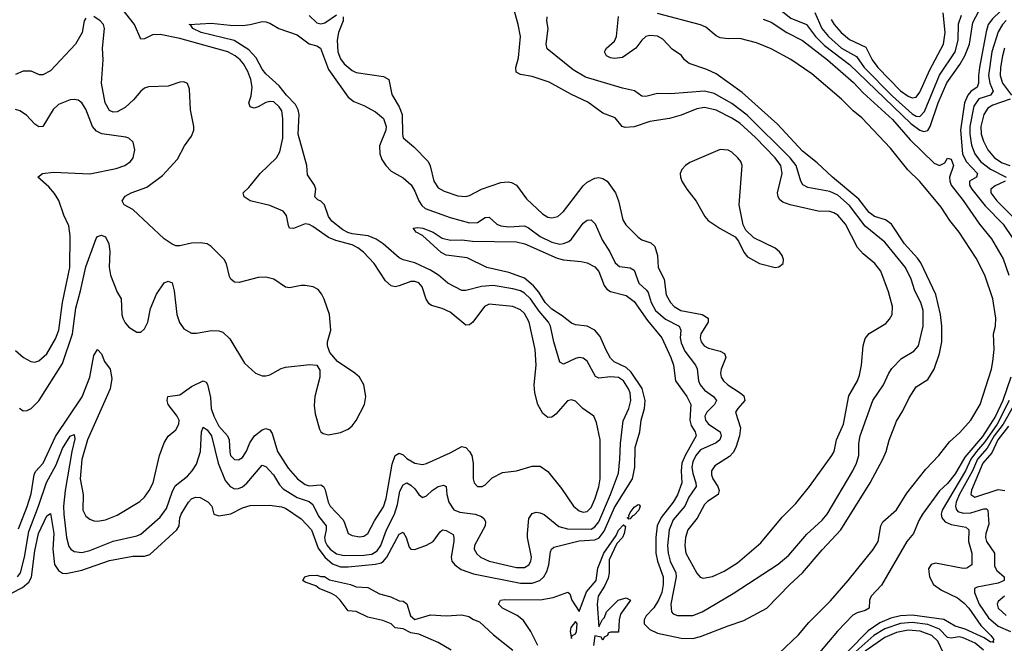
# Model space of a CAD drawing. Header units: inches. Extents: x 1173000 to 1307049, y 522583 to 678455.
# Tile 53 of 256: x 1213192 to 1218221, y 536570 to 539755. Entities that reach past the tile are written whole.
import ezdxf

# ---------------------------------------------------------------- set-up
doc = ezdxf.new("R2010")
doc.units = ezdxf.units.IN
doc.header["$MEASUREMENT"] = 0
doc.layers.add('B2513', color=7, linetype='Continuous')

msp = doc.modelspace()

# ---------------------------------------------------------------- linework, layer by layer
at = {"layer": 'B2513', "color": 5}
for points, elevation in [([(1216892.4, 540000), (1216900.3, 539980.3), (1217025.7, 539845.7), (1217130, 539763.3), (1217210.8, 539730.8), (1217257.3, 539670), (1217302.7, 539622.7), (1217430, 539526.6), (1217744.1, 539224.1), (1217790, 539191), (1217810, 539183.5), (1217830, 539189.6), (1217842.9, 539210), (1217883.7, 539330), (1217926.8, 539433.2), (1217994.3, 539525.7), (1218019.8, 539570), (1218042.3, 539630), (1218059.7, 539740.3), (1218090, 539799.2), (1218126, 539830), (1218261.2, 539918.8)], 640), ([(1213186.1, 537153.9), (1213230, 537268.3), (1213250, 537334), (1213265.5, 537430), (1213272.2, 537447.8), (1213311.6, 537490), (1213374.3, 537625.7), (1213510.7, 537829.3), (1213551.1, 537930), (1213570, 538039.5), (1213590, 538070.2), (1213610, 538048.7), (1213626, 538010), (1213654.4, 537970), (1213662.5, 537922.5), (1213654.3, 537870), (1213538.7, 537610), (1213509.3, 537509.3), (1213501.4, 537410), (1213516.6, 537330), (1213515, 537250), (1213530, 537219.5), (1213550, 537203.6), (1213570, 537196.2), (1213590, 537193.8), (1213630, 537200.9), (1213690, 537223.7), (1213805.6, 537294.4), (1213830, 537316.3), (1213853.6, 537350), (1213873.4, 537390), (1213906.2, 537530), (1213930, 537594.4), (1213950, 537627.2), (1213990, 537659.5), (1214005.1, 537690), (1214006.6, 537710), (1213997.1, 537730), (1213950.6, 537790), (1213944.7, 537810), (1213948.7, 537830), (1214010, 537838.4), (1214070, 537881.9), (1214130, 537910.6), (1214144.4, 537904.4), (1214151.9, 537891.9), (1214165.9, 537825.9), (1214170.1, 537770), (1214183.4, 537730), (1214210, 537679.8), (1214253.3, 537630), (1214262.2, 537610), (1214266, 537546), (1214269.3, 537529.3), (1214278.6, 537518.6), (1214290, 537508.5), (1214310, 537506.2), (1214330, 537518.6), (1214350, 537551.7), (1214366.7, 537593.3), (1214391.3, 537630), (1214430, 537660.1), (1214450, 537666.7), (1214470, 537660.3), (1214481.3, 537641.3), (1214508.7, 537550), (1214563.7, 537463.7), (1214611.2, 537410), (1214650, 537380.9), (1214670, 537374.6), (1214730, 537379.6), (1214744, 537370), (1214753.1, 537353.1), (1214767.5, 537290), (1214777, 537270), (1214841.9, 537201.8), (1214849.5, 537190), (1214869, 537130), (1214890, 537120.2), (1214930, 537113.5), (1214950, 537116.5), (1214969.9, 537130.1), (1215003.8, 537196.2), (1215050, 537267.7), (1215064.6, 537310), (1215094.4, 537485.6), (1215110.4, 537529.6), (1215130, 537540.8), (1215150, 537532.6), (1215170, 537513.3), (1215210, 537489.5), (1215250, 537483.7), (1215270, 537488.7), (1215390, 537542.7), (1215450, 537574.7), (1215470, 537569.2), (1215489.6, 537549.6), (1215500.5, 537530), (1215507.8, 537490), (1215507.7, 537410), (1215513.4, 537390), (1215530, 537370.7), (1215554, 537370), (1215570, 537379.1), (1215604.4, 537415.6), (1215658.2, 537441.8), (1215730, 537451.4), (1215810, 537475.3), (1215850, 537474.6), (1215890, 537447), (1215960.1, 537360.1), (1216021.2, 537270), (1216050, 537247.2), (1216070, 537239.4), (1216090, 537242.7), (1216110, 537262.9), (1216130, 537305.5), (1216150, 537368.7), (1216157, 537410), (1216156.5, 537610), (1216138.3, 537698.3), (1216124.2, 537730), (1216069, 537769), (1216030, 537806), (1216010, 537814.3), (1215990, 537807.8), (1215930, 537740.9), (1215910, 537725.2), (1215890, 537724), (1215864.5, 537744.5), (1215839, 537790), (1215822.5, 537850), (1215819.9, 537890), (1215829.9, 537990), (1215825.6, 538070), (1215794.6, 538210), (1215770, 538255.2), (1215750, 538272.8), (1215710, 538290.9), (1215590, 538301.8), (1215565.2, 538290), (1215506.7, 538210), (1215490, 538195.8), (1215470, 538194), (1215390, 538261.7), (1215350, 538279.8), (1215295.6, 538295.5), (1215283.5, 538303.5), (1215267.4, 538327.4), (1215248.1, 538390), (1215230, 538410.5), (1215210, 538417.6), (1215190, 538418.5), (1215130, 538395.4), (1215110, 538391.3), (1215090, 538395.4), (1215061.1, 538421.1), (1215002.9, 538510), (1214947.5, 538567.5), (1214919.3, 538590), (1214890, 538604.3), (1214807.2, 538627.2), (1214770, 538642.6), (1214690, 538699.4), (1214670, 538709.1), (1214650, 538711.8), (1214590, 538688), (1214570.9, 538690.9), (1214564.2, 538704.2), (1214554.3, 538754.3), (1214537.3, 538777.3), (1214470, 538806.4), (1214370, 538829.2), (1214338.7, 538850), (1214334, 538870), (1214362.1, 538897.9), (1214419.8, 538970), (1214503.5, 539050), (1214520.6, 539079.4), (1214535.5, 539150), (1214536.3, 539250), (1214530.5, 539290), (1214517.7, 539310), (1214490, 539334.9), (1214470, 539337.9), (1214448.4, 539331.6), (1214410, 539309.1), (1214390, 539303.7), (1214369.4, 539309.4), (1214363.2, 539330), (1214373.9, 539366.1), (1214379.7, 539410), (1214371.8, 539450), (1214356.5, 539490), (1214335.7, 539530), (1214318.5, 539550), (1214292.7, 539570), (1214255.2, 539590), (1214010, 539658.6), (1213910, 539679.3), (1213870, 539678.3), (1213830, 539657.6), (1213810, 539655.5), (1213779, 539730), (1213714.8, 539810)], 680), ([(1214670, 539776.1), (1214710, 539739.8), (1214730, 539733.9), (1214750, 539739.3), (1214810, 539780.1)], 680), ([(1214843.5, 539770), (1214843.4, 539750), (1214819.9, 539690), (1214813.4, 539650), (1214817.7, 539590), (1214830, 539555.6), (1214850.1, 539530), (1214890, 539496.1), (1214910, 539484.8), (1215050, 539464.8), (1215078, 539450), (1215092.5, 539372.5), (1215130.1, 539310.1), (1215145, 539270), (1215147.1, 539170), (1215151.3, 539151.3), (1215204.9, 539104.9), (1215278.5, 539030), (1215288.5, 539008.5), (1215306.6, 538930), (1215330, 538895.8), (1215359.4, 538879.4), (1215430, 538855.5), (1215470, 538852.4), (1215490, 538857.8), (1215550, 538890.2), (1215650, 538924), (1215686.7, 538926.7), (1215703.4, 538923.4), (1215730, 538910.6), (1215779.8, 538839.8), (1215863, 538763), (1215890, 538746.6), (1215910, 538742.5), (1215939.7, 538750), (1215970, 538775.4), (1216070, 538906.2), (1216090, 538924.8), (1216130, 538945.7), (1216150, 538948.6), (1216170, 538944.7), (1216192.2, 538930), (1216234.3, 538870), (1216250.1, 538830.1), (1216273, 538733), (1216287.1, 538707.1), (1216350, 538643.5), (1216370, 538631), (1216415.6, 538615.6), (1216436.1, 538596.1), (1216449.6, 538550), (1216452.7, 538490), (1216483.5, 538430), (1216493, 538350), (1216515.3, 538310), (1216534.3, 538290), (1216568.9, 538268.9), (1216678.4, 538250), (1216708, 538230), (1216708.4, 538210), (1216670.2, 538150), (1216666.8, 538130), (1216672.4, 538110), (1216688.6, 538090), (1216710, 538077.5), (1216770, 538061.3), (1216792.2, 538050), (1216799.4, 538030), (1216775.3, 537970), (1216771.3, 537950), (1216774.3, 537930), (1216787.2, 537910), (1216808.6, 537890), (1216871.8, 537850), (1216890, 537833.2), (1216896.3, 537810), (1216859.7, 537770), (1216848.5, 537750), (1216873.6, 537670), (1216868.6, 537630), (1216850.1, 537570), (1216835.5, 537544.5), (1216816.6, 537523.4), (1216742.9, 537477.1), (1216725.1, 537450), (1216725.3, 537430), (1216732.1, 537410), (1216757.7, 537370), (1216765, 537350), (1216758.9, 537330), (1216705.7, 537294.3), (1216690, 537278.2), (1216651.7, 537208.3), (1216604.1, 537150), (1216592.5, 537110), (1216589, 537070), (1216594.8, 537030), (1216650, 536928.4), (1216667.4, 536907.4), (1216682.4, 536902.4), (1216730, 536911.1), (1216790, 536939), (1216858.2, 536981.8), (1216977.3, 537082.7), (1217086.6, 537213.4), (1217155.8, 537284.2), (1217225.7, 537370), (1217340.2, 537530), (1217351.2, 537550), (1217364.6, 537610), (1217399.7, 537690), (1217426.4, 537833.6), (1217470.3, 537909.7), (1217481.3, 537938.7), (1217491, 537990), (1217500.5, 538090), (1217510, 538126.4), (1217530, 538152.8), (1217616.3, 538203.7), (1217635.2, 538224.8), (1217647.8, 538250), (1217650.6, 538290), (1217630, 538365.1), (1217589.8, 538470), (1217559.3, 538510), (1217499.3, 538559.3), (1217471.2, 538591.2), (1217410.4, 538710), (1217370, 538756), (1217350, 538769), (1217330, 538774.7), (1217270, 538777.6), (1217126.3, 538810), (1217090, 538823.6), (1217075.1, 538835.1), (1217065.4, 538850), (1217063, 538870), (1217086.4, 538970), (1217079.5, 539010), (1217051.1, 539050), (1216950, 539153.9), (1216870, 539225.8), (1216830, 539252.8), (1216750, 539293.1), (1216690, 539306.7), (1216650, 539299.5), (1216570, 539267.6), (1216510.4, 539250), (1216410, 539235.5), (1216330, 539208.4), (1216284.9, 539204.9), (1216269.4, 539209.4), (1216234, 539254), (1216170, 539278.3), (1216094.4, 539334.4), (1216010, 539373.2), (1215896.2, 539436.2), (1215810, 539465.5), (1215750, 539475), (1215727.2, 539487.2), (1215726.5, 539510), (1215739.9, 539560.1), (1215749.9, 539670), (1215738.7, 539730), (1215716.4, 539810)], 680), ([(1217070, 536518.3), (1217170, 536612.5), (1217223.2, 536676.8), (1217332.3, 536787.7), (1217422.7, 536890), (1217550.2, 537049.8), (1217577.4, 537090), (1217590.3, 537169.7), (1217601.2, 537190), (1217670, 537252.1), (1217723.8, 537336.2), (1217819.8, 537460.2), (1217887, 537530), (1217941, 537599), (1217993, 537647), (1218049.1, 537710), (1218097.3, 537790), (1218155.4, 537970), (1218162.6, 538010), (1218169.2, 538070), (1218165.4, 538150), (1218175.4, 538190), (1218178.2, 538230), (1218162.1, 538330), (1218120.9, 538450), (1218077.7, 538537.7), (1217989.9, 538670), (1217942.5, 538730), (1217897.9, 538797.9), (1217790, 538929.4), (1217727.5, 538987.5), (1217638.8, 539098.8), (1217493.5, 539253.5), (1217448.7, 539288.7), (1217390, 539349.9), (1217238.1, 539478.1), (1217131.1, 539551.1), (1217030, 539605.5), (1216956, 539636), (1216870, 539658.8), (1216810, 539657.6), (1216770, 539663.1), (1216750, 539672.4), (1216696, 539716), (1216670, 539728.1), (1216450, 539786.1)], 620), ([(1217252.4, 539792.4), (1217288.5, 539710), (1217323, 539670), (1217390, 539609.2), (1217466.2, 539566.2), (1217504.3, 539510), (1217650, 539364.9), (1217750, 539273.6), (1217770, 539262.2), (1217790, 539260.1), (1217813.6, 539286.4), (1217889, 539471), (1217969.7, 539590.3), (1217984.4, 539650), (1217986.9, 539733.1), (1218001.7, 539778.3)], 660), ([(1217336.8, 539756.8), (1217351.5, 539730), (1217387.7, 539690), (1217430, 539654.4), (1217514.2, 539614.2), (1217545.9, 539550), (1217574.8, 539510), (1217690, 539390.9), (1217730, 539363.6), (1217750, 539355.7), (1217770, 539359.5), (1217790, 539385.4), (1217841, 539499), (1217910.3, 539630), (1217919.2, 539690), (1217907.9, 539790)], 680), ([(1218250, 539822.5), (1218200.7, 539799.3), (1218159.9, 539760.1), (1218139, 539730), (1218127.4, 539692.6), (1218094, 539510), (1218088.2, 539470), (1218089.7, 539430), (1218081.4, 539410), (1218050, 539387.5), (1218035.1, 539370), (1218017.4, 539330), (1217997.4, 539190), (1218007.6, 539070), (1218025.3, 539030), (1218084, 538970), (1218079.2, 538950), (1218043.3, 538930), (1218043.7, 538910), (1218054.6, 538890), (1218123.8, 538803.8), (1218215, 538710), (1218310, 538569.4)], 640), ([(1213150, 536826.3), (1213205.8, 536854.2), (1213238.4, 536881.6), (1213252.7, 536907.3), (1213270, 537042.4), (1213288.6, 537130), (1213330, 537220.3), (1213350, 537232.4), (1213366.4, 537130), (1213361.9, 537050), (1213370, 536971.8), (1213390, 536941.3), (1213410, 536928.1), (1213430, 536926.8), (1213510, 536942.9), (1213650, 536993.6), (1213770, 537014.9), (1213830, 537014.2), (1213856.3, 537023.7), (1213995.1, 537150), (1214007.1, 537170), (1214009.6, 537210), (1214017.4, 537230), (1214054.2, 537290), (1214070, 537307.7), (1214090, 537316.8), (1214114.5, 537314.5), (1214152.7, 537292.7), (1214173.8, 537270), (1214183.6, 537230), (1214210, 537220.4), (1214270, 537231.2), (1214330, 537262), (1214370, 537273), (1214470, 537275.3), (1214530, 537266.4), (1214550, 537259.4), (1214630, 537205.1), (1214682.4, 537150), (1214716.7, 537056.7), (1214750.2, 537010.2), (1214790, 536976.3), (1214830, 536960.6), (1214870, 536959.7), (1215010, 536974.2), (1215038.2, 536981.8), (1215050.8, 536989.2), (1215067.6, 537010), (1215130, 537127.1), (1215150, 537137.3), (1215166.7, 537110), (1215181.7, 537061.7), (1215190, 537050.3), (1215209.4, 537049.4), (1215270, 537071.5), (1215303.8, 537090), (1215340, 537140), (1215351.1, 537148.9), (1215370, 537146.2), (1215405.3, 537125.3), (1215410.1, 537110.1), (1215409.4, 537090), (1215395.6, 537010), (1215398.6, 536990), (1215415, 536970), (1215447.6, 536947.6), (1215510, 536924.9), (1215750, 536877.7), (1215810, 536877.3), (1215848.7, 536891.2), (1215868.3, 536910), (1215884.1, 536935.9), (1215895, 536970), (1215903.5, 537036.5), (1215909, 537051), (1215919.6, 537060.4), (1216050, 537093), (1216130, 537098.6), (1216151.7, 537108.3), (1216177.4, 537142.6), (1216230, 537262.9), (1216322, 537410), (1216333.9, 537470), (1216334.7, 537570), (1216358.5, 537650), (1216365.8, 537710), (1216383.6, 537770), (1216386.4, 537810), (1216370.7, 537870.7), (1216315.1, 537955.1), (1216290, 537978.3), (1216228, 538008), (1216210, 538026.2), (1216185.5, 538070), (1216157.2, 538137.2), (1216130, 538169.9), (1216090, 538190.5), (1216030, 538195.8), (1216010, 538204.5), (1215963.2, 538243.2), (1215910, 538277.1), (1215875.4, 538310), (1215842.9, 538362.9), (1215816.3, 538396.3), (1215770, 538435.3), (1215690, 538464.5), (1215577.2, 538490), (1215478.3, 538538.3), (1215370, 538552.4), (1215345.3, 538565.3), (1215250, 538652.7), (1215217.2, 538670), (1215201.2, 538690), (1215225.9, 538694.1), (1215251, 538690), (1215303, 538670), (1215350, 538639.5), (1215391.8, 538628.2), (1215449.7, 538630.3), (1215503.9, 538623.9), (1215730, 538620.1), (1215772, 538610), (1215936.9, 538536.9), (1215970, 538528.4), (1216059.8, 538519.8), (1216090, 538512.8), (1216130, 538493.4), (1216150, 538469.1), (1216177.7, 538397.7), (1216190, 538379.4), (1216210, 538367.2), (1216290, 538345.9), (1216330, 538315.5), (1216398.1, 538218), (1216472.1, 538130), (1216518.1, 538030), (1216531.9, 537990), (1216541.9, 537910), (1216598.8, 537830), (1216619, 537790), (1216614.8, 537710), (1216622.1, 537682.1), (1216642.2, 537650), (1216647.4, 537630), (1216590.3, 537530), (1216573.5, 537490), (1216570.3, 537450.3), (1216573.3, 537390), (1216551.7, 537328.3), (1216530, 537291.2), (1216467.5, 537212.5), (1216448.6, 537170), (1216441.9, 537110), (1216441.9, 537030), (1216450.4, 536990), (1216478.6, 536910), (1216478.5, 536870), (1216470.9, 536830), (1216454.8, 536790), (1216430, 536751.4), (1216392.1, 536710), (1216380.8, 536690), (1216381.8, 536670), (1216410, 536640.5), (1216450, 536622.3), (1216570, 536596.2), (1216630, 536593.9), (1216670, 536604.2), (1216810, 536659.8), (1216890, 536685.7), (1217007.2, 536750), (1217125.2, 536870), (1217190.9, 536929.1), (1217290, 537046.7), (1217385.7, 537150), (1217534.9, 537390), (1217600.5, 537510), (1217618.1, 537550), (1217632.6, 537607.4), (1217670, 537704.9), (1217703.1, 537756.9), (1217735.6, 537824.4), (1217770, 537879.5), (1217830, 537916.5), (1217862.7, 537970), (1217890, 538050.3), (1217901.5, 538110), (1217902.2, 538190), (1217894.4, 538250), (1217870.9, 538350.9), (1217793.7, 538513.7), (1217777.5, 538537.5), (1217711.5, 538610), (1217645.2, 538710), (1217613.4, 538733.4), (1217557.8, 538750), (1217530.4, 538770), (1217478, 538838), (1217343.9, 538950), (1217264.5, 539024.5), (1217190, 539084.1), (1217061.6, 539221.6), (1216882.5, 539382.5), (1216750, 539478.5), (1216701.1, 539501.1), (1216611.9, 539531.9), (1216588, 539550), (1216572.3, 539572.3), (1216523.8, 539603.8), (1216476.1, 539656.1), (1216450, 539670.8), (1216410, 539675), (1216390, 539669.7), (1216370, 539651.1), (1216339.7, 539610), (1216270, 539562.3), (1216230, 539557.3), (1216210, 539560.2), (1216188.3, 539570), (1216179.3, 539590), (1216182.7, 539597.3), (1216189.8, 539610), (1216230, 539645), (1216240.2, 539670), (1216250.6, 539770.6)], 640), ([(1213530, 539763.5), (1213521.6, 539750), (1213511.2, 539688.8), (1213476.9, 539630), (1213350, 539494.5), (1213310, 539473.5), (1213292.6, 539472.6), (1213250, 539492.2), (1213210, 539492), (1213170, 539475)], 720), ([(1213180.8, 536910), (1213196, 536930), (1213217.5, 537010), (1213238.6, 537141.4), (1213288.7, 537270), (1213328.4, 537391.6), (1213378.3, 537481.7), (1213410, 537565), (1213450, 537627.1), (1213470, 537635.6), (1213473.8, 537613.8), (1213458.3, 537550), (1213424.8, 537350), (1213416.2, 537270), (1213417.4, 537230), (1213431.7, 537110), (1213443.7, 537063.7), (1213453.4, 537050), (1213470, 537038.3), (1213510, 537033.6), (1213550, 537043.8), (1213670, 537091.6), (1213790, 537119.5), (1213810, 537127.9), (1213910, 537214.3), (1213942.3, 537257.7), (1213970, 537341.7), (1213986.2, 537373.8), (1214050, 537423.8), (1214073.7, 537450), (1214095.5, 537484.5), (1214115.3, 537550), (1214119.9, 537650), (1214130, 537673.6), (1214150, 537660.8), (1214171.9, 537630), (1214205.6, 537490), (1214241.8, 537401.8), (1214267.1, 537370), (1214290, 537358.6), (1214310, 537360.4), (1214330, 537368.6), (1214351.9, 537388.1), (1214430, 537479.6), (1214450, 537473.4), (1214488.7, 537430), (1214518.7, 537378.7), (1214538.2, 537358.2), (1214610, 537314.3), (1214670, 537294.8), (1214690, 537278.9), (1214719, 537219.1), (1214757, 537170), (1214757.7, 537150), (1214749.5, 537110), (1214752.5, 537090), (1214761.8, 537070), (1214777.5, 537050), (1214810, 537026.9), (1214850, 537018.7), (1214950, 537019.6), (1214990, 537025.3), (1215017.6, 537042.4), (1215036.2, 537070), (1215065.1, 537150), (1215105.6, 537230), (1215121.7, 537278.3), (1215133.4, 537346.6), (1215150, 537378.8), (1215170, 537389.2), (1215190, 537378.2), (1215210, 537359.6), (1215230, 537330.3), (1215250, 537314.6), (1215270, 537323.6), (1215298.8, 537350), (1215329.8, 537370), (1215357.2, 537377.2), (1215370.8, 537370.8), (1215374, 537330), (1215383.8, 537290), (1215410, 537252), (1215440.5, 537240.5), (1215517.6, 537230), (1215550, 537217.3), (1215565, 537205), (1215571.8, 537190), (1215569.4, 537170), (1215514.2, 537070), (1215513.6, 537050), (1215526.1, 537026.1), (1215545.3, 537010), (1215590, 536989.5), (1215730, 536956.6), (1215770, 536956.8), (1215792.4, 536970), (1215803.2, 536990), (1215806.5, 537010), (1215786.2, 537110), (1215786, 537130), (1215791.9, 537208.1), (1215810, 537233.7), (1215830, 537239.6), (1215850, 537236.9), (1215870, 537227.5), (1215945.8, 537165.8), (1215990, 537154), (1216110, 537152.7), (1216130, 537164), (1216150, 537189.6), (1216210.2, 537330), (1216250, 537438.4), (1216257.9, 537510), (1216260.3, 537590), (1216274.5, 537705.5), (1216304, 537770), (1216314, 537810), (1216309.9, 537850), (1216300.8, 537870), (1216275.2, 537910), (1216250, 537927.2), (1216210, 537930.7), (1216150, 537923.9), (1216132.2, 537932.2), (1216090.4, 538010.4), (1216070, 538026.4), (1216050, 538029.8), (1216030, 538025), (1215970, 537995.3), (1215950, 538005.1), (1215919.7, 538110), (1215902.9, 538190), (1215892.3, 538210), (1215845.7, 538265.7), (1215800.6, 538330), (1215770, 538359), (1215750, 538369.9), (1215710, 538380.5), (1215610, 538396.7), (1215550, 538392.4), (1215471.5, 538371.5), (1215450, 538371.4), (1215378.7, 538410), (1215331.3, 538450), (1215290, 538475.9), (1215210, 538513.3), (1215150, 538528.5), (1215130, 538538.7), (1215047.9, 538610), (1215013.3, 538633.3), (1214971.1, 538651.1), (1214890, 538660.6), (1214867.5, 538667.5), (1214841.7, 538681.7), (1214786.2, 538726.2), (1214769.9, 538750), (1214749.2, 538809.2), (1214730, 538827.4), (1214714.1, 538834.1), (1214700.3, 538850), (1214704.1, 538890), (1214698, 538910), (1214661.8, 538961.8), (1214658, 539010), (1214615, 539170), (1214619, 539270), (1214614.1, 539294.1), (1214601.3, 539321.3), (1214554.1, 539370), (1214517.1, 539417.1), (1214450, 539478), (1214430, 539502.7), (1214399.8, 539559.8), (1214361.7, 539601.7), (1214288, 539648), (1214119.5, 539690), (1214076, 539710), (1214066.6, 539726.6), (1214058, 539730), (1214170, 539736.6), (1214266.6, 539726.6), (1214330, 539725.9), (1214370, 539730.6), (1214430, 539746.2), (1214450, 539744.7), (1214470, 539737.8), (1214514.9, 539710), (1214610, 539676.9), (1214670, 539632.5), (1214710, 539621.9), (1214729.1, 539610), (1214770, 539501.1), (1214870, 539358.5), (1214897.9, 539337.9), (1214950, 539316.8), (1215010, 539284), (1215050, 539250.2), (1215063.6, 539210), (1215061.5, 539190), (1215030.5, 539110), (1215031.8, 539070), (1215041.1, 539041.1), (1215061.3, 539010), (1215090, 538981.7), (1215150, 538946.6), (1215191, 538911), (1215210, 538878.8), (1215230, 538829.5), (1215245.3, 538805.3), (1215262.2, 538790), (1215390, 538744), (1215490, 538718), (1215530, 538718.9), (1215570, 538745.4), (1215590, 538746.9), (1215629.3, 538710), (1215650, 538702.5), (1215690, 538697.2), (1215770, 538701.9), (1215790, 538692.2), (1215850, 538648), (1215910, 538618.7), (1215950, 538609.3), (1215970, 538611.3), (1215997.1, 538622.9), (1216010, 538634.2), (1216070, 538716.1), (1216090, 538730.3), (1216110, 538732.9), (1216131.8, 538711.8), (1216166.7, 538630), (1216205.9, 538570), (1216233, 538513), (1216255.1, 538495.1), (1216310, 538488.4), (1216330, 538476.5), (1216355, 538410), (1216394, 538374), (1216401.6, 538361.6), (1216417.6, 538310), (1216439.2, 538270), (1216490, 538225.1), (1216559.8, 538190), (1216568.5, 538170), (1216565.8, 538130), (1216570, 538104.7), (1216590, 538062.5), (1216643.5, 537990), (1216651.9, 537971.9), (1216658.7, 537910), (1216666.7, 537890), (1216690, 537862.9), (1216736.3, 537830), (1216750.9, 537810), (1216740.8, 537790), (1216701.2, 537750), (1216691.9, 537730), (1216694.5, 537710), (1216709.5, 537690), (1216768.8, 537650), (1216774.8, 537630), (1216768.2, 537610), (1216750, 537594.3), (1216670, 537558.2), (1216645.1, 537530), (1216630, 537497.6), (1216624.8, 537470), (1216630, 537436.9), (1216645.9, 537390), (1216647.2, 537370), (1216610, 537315.8), (1216589.2, 537270), (1216530, 537201.3), (1216509.4, 537150), (1216501.4, 537070), (1216504.1, 537030), (1216515, 536990), (1216543.4, 536930), (1216545.5, 536910), (1216518.2, 536770), (1216521.6, 536730), (1216530, 536720.2), (1216552.2, 536712.2), (1216630, 536712.7), (1216677.3, 536730), (1216836.3, 536823.7), (1217066, 536974), (1217120, 537020), (1217212, 537128), (1217290, 537199), (1217316.5, 537230), (1217447, 537450), (1217465.4, 537490), (1217478.4, 537530), (1217478.3, 537590), (1217485, 537630), (1217549.8, 537810), (1217603.5, 537890), (1217630.8, 537950), (1217646.6, 537973.4), (1217696.1, 538023.9), (1217758.4, 538061.6), (1217783.1, 538090), (1217807.1, 538190), (1217805.8, 538270), (1217793.9, 538310), (1217763, 538370), (1217745.3, 538430), (1217716.1, 538490), (1217610, 538618.1), (1217510, 538700.2), (1217430, 538806.3), (1217370, 538858.9), (1217330, 538877.6), (1217217.3, 538897.3), (1217192.1, 538912.1), (1217181.9, 538930), (1217157.3, 539010), (1217127.2, 539050), (1216907.1, 539267.1), (1216830, 539327.1), (1216738.3, 539378.3), (1216690, 539389.9), (1216515.7, 539375.7), (1216450, 539377.3), (1216390, 539363.1), (1216370, 539365.1), (1216331.5, 539391.5), (1216270, 539404.6), (1216081.6, 539461.6), (1216018.7, 539498.7), (1215886.5, 539606.5), (1215880.3, 539630), (1215890.9, 539710), (1215884.8, 539750), (1215886.9, 539770)], 660), ([(1213191.2, 537771.2), (1213210, 537758), (1213230, 537758.3), (1213250, 537769), (1213290, 537809.1), (1213410, 537999.1), (1213462.5, 538150), (1213478.7, 538281.3), (1213503.4, 538370), (1213530, 538493.4), (1213583.3, 538636.7), (1213590, 538648), (1213610, 538654.6), (1213630, 538646.4), (1213647.9, 538610), (1213651.9, 538571.9), (1213648.5, 538491.5), (1213656.2, 538450), (1213690, 538363.7), (1213710.2, 538330), (1213713.6, 538250), (1213719.6, 538230), (1213730, 538207.5), (1213750, 538183.8), (1213790, 538159.4), (1213810, 538159.8), (1213830, 538175.4), (1213846.7, 538210), (1213859.9, 538280.1), (1213890, 538353), (1213930, 538410.8), (1213950, 538419.1), (1213970, 538410.7), (1213980.8, 538370), (1213995, 538250), (1214008.5, 538208.5), (1214030, 538176), (1214070, 538154.7), (1214094.8, 538154.8), (1214171.9, 538168.1), (1214210, 538166.7), (1214230, 538158.6), (1214264.8, 538124.8), (1214340.1, 538000.1), (1214397, 537950), (1214430, 537936.8), (1214450, 537936.6), (1214470, 537941.4), (1214527.2, 537972.8), (1214550, 537979.8), (1214673.3, 537993.3), (1214710.3, 537990.3), (1214724.8, 537964.8), (1214725.8, 537930), (1214700.2, 537830), (1214696.1, 537783.9), (1214701.3, 537741.3), (1214723.2, 537663.2), (1214730.3, 537650.3), (1214742, 537642), (1214770, 537635.3), (1214830, 537646.4), (1214870, 537663.1), (1214890, 537680.3), (1214910, 537708.7), (1214953.1, 537790), (1214959.8, 537830), (1214949.8, 537889.8), (1214927.3, 537930), (1214904.5, 537950), (1214814.5, 538010), (1214776, 538056), (1214764.7, 538090), (1214764.7, 538110), (1214781.8, 538170), (1214773.7, 538250), (1214747.1, 538327.1), (1214734.3, 538354.3), (1214716.7, 538376.7), (1214690.5, 538390.5), (1214650, 538396.7), (1214630, 538396.9), (1214570, 538385.2), (1214550, 538389.3), (1214490, 538429.8), (1214450, 538440.7), (1214410, 538438), (1214312.2, 538412.2), (1214290, 538415.1), (1214270, 538429.6), (1214263, 538443), (1214248.1, 538508.1), (1214236.8, 538530), (1214170, 538596.8), (1214149.8, 538609.8), (1214116, 538616), (1214070, 538612.8), (1214010, 538600.2), (1213990, 538600.7), (1213970, 538607.9), (1213930, 538636.5), (1213770, 538786), (1213725.3, 538810), (1213716, 538830), (1213730, 538853.8), (1213760.7, 538870), (1213840.8, 538899.2), (1213921.2, 538958.8), (1213998, 539042), (1214034.2, 539110), (1214070, 539160.4), (1214081.4, 539190), (1214081.8, 539210), (1214065.2, 539294.8), (1214060.1, 539400.1), (1214049.4, 539429.4), (1214030, 539437), (1214010, 539436.2), (1213950, 539415.1), (1213850, 539412.8), (1213830, 539404.8), (1213811.5, 539390), (1213773.9, 539346.1), (1213730, 539306.2), (1213690, 539284.9), (1213670, 539283.4), (1213651.6, 539291.7), (1213629.4, 539330), (1213610.4, 539430), (1213618.5, 539550), (1213615.6, 539610), (1213625.5, 539710), (1213619.4, 539730), (1213602.7, 539750), (1213570, 539771.9)], 720), ([(1216990, 539757.5), (1217030, 539742.2), (1217109.5, 539689.5), (1217190, 539648.8), (1217317.3, 539550), (1217450, 539434.4), (1217500.7, 539380.7), (1217650, 539245.3), (1217740.7, 539140.7), (1217861.9, 539021.9), (1217890, 539010.7), (1217916.7, 539023.3), (1217930, 539048.5), (1217950, 539042.6), (1217961.8, 539010), (1217941.1, 538950), (1217942.4, 538930), (1217950.1, 538910), (1218011.3, 538831.3), (1218094.6, 538710), (1218155.2, 538635.2), (1218214.4, 538534.4), (1218244.4, 538450)], 620), ([(1218229.5, 539750.5), (1218211.3, 539730), (1218190, 539693.4), (1218157.6, 539590), (1218139.4, 539470), (1218146.7, 539430), (1218164.7, 539390), (1218151, 539369), (1218090, 539350), (1218065.9, 539314.1), (1218044.9, 539210), (1218045.1, 539170), (1218053.9, 539113.9), (1218069.7, 539070), (1218099.7, 539030), (1218150, 538992.2), (1218230.2, 538950)], 660), ([(1218222, 539610), (1218211.1, 539570), (1218201.1, 539510), (1218200.1, 539470), (1218212.3, 539430), (1218258.2, 539370)], 680), ([(1213170, 538065.8), (1213212.2, 538030), (1213249.1, 538009.1), (1213270, 538006.3), (1213290, 538013), (1213330, 538048.7), (1213375.5, 538124.5), (1213391.2, 538170), (1213411.6, 538310), (1213448.9, 538490), (1213450.4, 538650.4), (1213442.5, 538702.5), (1213416.8, 538756.8), (1213391.7, 538831.7), (1213370, 538866.9), (1213341.1, 538901.1), (1213285.2, 538950), (1213308.7, 538970), (1213364.2, 538975.8), (1213550, 538968), (1213684.4, 538995.6), (1213729.6, 539010), (1213758, 539030), (1213772.4, 539050), (1213779.7, 539090), (1213771.3, 539130), (1213749.8, 539149.8), (1213734.5, 539154.5), (1213612.1, 539172.1), (1213585, 539185), (1213563.2, 539210), (1213530, 539298), (1213510, 539329.7), (1213490, 539343.5), (1213470, 539347.2), (1213450, 539345.1), (1213390, 539322.4), (1213363.7, 539296.3), (1213310, 539209.7), (1213290, 539208.2), (1213270, 539222.2), (1213227.1, 539267.1), (1213193, 539290), (1213170, 539297)], 740), ([(1218250, 539349.5), (1218161.6, 539318.3), (1218137.3, 539302.7), (1218115.6, 539270), (1218101.1, 539210), (1218103.1, 539170), (1218114.5, 539134.5), (1218137.2, 539090), (1218170, 539049.7), (1218210, 539024.2), (1218249.8, 539009.8)], 680), ([(1218225.6, 538930), (1218174.1, 538905.9), (1218152.8, 538890), (1218152.7, 538870), (1218182.2, 538830), (1218350, 538664.8)], 660), ([(1218253.5, 537930), (1218212.9, 537810), (1218175, 537730), (1218110, 537626.3), (1218019.2, 537520.8), (1217970, 537435.6), (1217930, 537386.4), (1217890, 537348.9), (1217802.8, 537230), (1217783.5, 537196.5), (1217757.2, 537130), (1217723.3, 537090), (1217593.5, 536866.5), (1217540.9, 536810), (1217532.5, 536790), (1217530.1, 536749.9), (1217510, 536737.1), (1217470, 536725.8), (1217447.1, 536712.9), (1217368.1, 536631.9), (1217277.3, 536522.8)], 620), ([(1218244.8, 537810), (1218184.8, 537690), (1218121.8, 537598.2), (1218078.7, 537550), (1218050.4, 537510), (1218023.3, 537450), (1217902.8, 537250), (1217899, 537230), (1217902.4, 537210), (1217918.9, 537190), (1217950, 537177.4), (1218023.5, 537163.5), (1218040.1, 537150), (1218037.4, 537090), (1218054.8, 537030), (1218054.5, 536970), (1218030, 536953.2), (1218010, 536951.9), (1217870, 536979.9), (1217847.4, 536972.6), (1217834.3, 536950), (1217838, 536910), (1217859.8, 536870), (1217900.6, 536840.6), (1217981.9, 536801.9), (1218015.2, 536775.2), (1218038.8, 536750), (1218101.7, 536661.7), (1218152.3, 536610), (1218166.9, 536590), (1218163.4, 536583.4), (1218166.4, 536573.6), (1218158, 536578), (1218150, 536575.5), (1218118.1, 536598.1), (1218021.5, 536641.5), (1217970, 536657.4), (1217911.2, 536691.2), (1217750, 536713.8), (1217690, 536710.4), (1217641.5, 536698.5), (1217584.9, 536675.1), (1217525.6, 536634.4), (1217423.5, 536530)], 640), ([(1218282.7, 537810), (1218214.2, 537690), (1218168.9, 537630), (1218132.6, 537567.4), (1218083.6, 537510), (1218057.9, 537450), (1217990, 537328.5), (1217974.7, 537290), (1217972, 537270), (1217974.9, 537254.9), (1217983.5, 537243.5), (1218010, 537234), (1218050, 537237), (1218116.1, 537256.1), (1218130, 537256.8), (1218137.3, 537250), (1218141.8, 537178.2), (1218125.9, 537130), (1218123.9, 537110), (1218130.1, 537090), (1218171.4, 537030), (1218170, 536964), (1218182.6, 536942.6), (1218220.2, 536910), (1218220.7, 536890), (1218190, 536877.9), (1218082.7, 536857.3), (1218069.1, 536850), (1218069.4, 536830), (1218093.2, 536770), (1218139.9, 536699.9), (1218190, 536657.8), (1218251.6, 536630)], 660), ([(1218241.5, 537678.5), (1218188.5, 537610), (1218156.7, 537543.3), (1218111.5, 537490), (1218052.8, 537352.8), (1218049.2, 537329.2), (1218070, 537316.6), (1218190, 537355.3), (1218223.9, 537350)], 680), ([(1215838, 536558), (1215802, 536630), (1215765.6, 536685.6), (1215732.7, 536712.7), (1215658, 536750), (1215638, 536770), (1215648, 536790), (1215670, 536794), (1215850, 536792.3), (1215916.9, 536803.1), (1215991.3, 536831.3), (1216002, 536822), (1216011.3, 536790), (1216050, 536732), (1216086.6, 536833.4), (1216136.4, 536890), (1216145.5, 536954.5), (1216174.7, 537030), (1216239.3, 537120.7), (1216250, 537148.2), (1216275.3, 537175.3), (1216286.8, 537166.8), (1216279.6, 537130), (1216270.1, 537109.9), (1216241.1, 537078.9), (1216203.1, 536996.9), (1216203.5, 536930), (1216197.5, 536902.5), (1216178.8, 536861.2), (1216146.3, 536810), (1216140.9, 536770), (1216150, 536654), (1216169.1, 536690.9), (1216179, 536701), (1216189.1, 536730.9), (1216248, 536790), (1216290, 536802), (1216311, 536790), (1216261.4, 536718.6), (1216253.4, 536690), (1216250, 536626), (1216210, 536626), (1216198, 536622), (1216194, 536610), (1216178, 536602), (1216170, 536586), (1216162, 536602), (1216130, 536608), (1216122, 536558)], 620), ([(1215395.5, 536535.5), (1215330, 536574.5), (1215230, 536617.2), (1215190, 536624), (1215150, 536644), (1215110, 536649), (1215089.2, 536669.2), (1215046.6, 536686.6), (1214970, 536703.7), (1214910, 536732.7), (1214870, 536735.3), (1214829, 536790), (1214808.7, 536810), (1214784.5, 536824.5), (1214722, 536850), (1214704.1, 536864.1), (1214650, 536882), (1214638, 536890), (1214648, 536910), (1214670, 536916), (1214710, 536918), (1214730.5, 536910.5), (1214749.5, 536910.5), (1214774.9, 536894.9), (1214882, 536870), (1214910, 536859.1), (1214970, 536855.5), (1215030, 536823), (1215088.1, 536808.1), (1215130, 536787.3), (1215150, 536786), (1215170, 536772), (1215187.3, 536710), (1215210, 536691.3), (1215290, 536716), (1215370, 536711), (1215450, 536716), (1215486.4, 536706.4), (1215510, 536691.3), (1215539.8, 536679.8), (1215612.5, 536612.5), (1215710, 536534.8)], 620), ([(1218221.2, 536810), (1218190, 536784.2), (1218184.4, 536770), (1218190.2, 536750), (1218230, 536712.2)], 680), ([(1218114.1, 536534.1), (1218071.5, 536570), (1218010, 536598.6), (1217990, 536602.7), (1217950, 536595.9), (1217930, 536599.9), (1217890, 536642.8), (1217830, 536665.3), (1217750, 536676.7), (1217690, 536671.1), (1217610, 536644), (1217553.6, 536610), (1217310, 536392.4)], 660), ([(1217910, 536519.6), (1217881.2, 536581.2), (1217851.3, 536610), (1217791.7, 536631.7), (1217730, 536636.3), (1217670, 536625.7), (1217610, 536600.2), (1217510, 536530.2)], 680)]:
    msp.add_lwpolyline(points, dxfattribs=dict(at, elevation=elevation))
for points, elevation in [([(1216770, 539091.6), (1216615, 539025), (1216591.8, 539010), (1216573.1, 538990), (1216565.2, 538970), (1216566.5, 538950), (1216574, 538930), (1216598.6, 538890), (1216647.7, 538827.7), (1216692.1, 538750), (1216708.3, 538730), (1216770, 538688.3), (1216845.5, 538645.5), (1216863.9, 538623.9), (1216890, 538567.7), (1216910, 538544.4), (1216970.8, 538510), (1217050, 538489.2), (1217070, 538492.7), (1217091.6, 538510), (1217093.3, 538530), (1217087, 538550), (1217072, 538570), (1217050, 538587.3), (1216941.6, 538641.6), (1216900.6, 538680.6), (1216887, 538707), (1216867.4, 538810), (1216882, 539010), (1216874.8, 539030), (1216859.8, 539050), (1216830, 539077.8), (1216810, 539088.7)], 720), ([(1216303.2, 537203.2), (1216295.3, 537210), (1216304.1, 537215.9), (1216302.7, 537222.7), (1216310, 537238.4), (1216330, 537264.9), (1216350, 537278.7), (1216356.7, 537276.7), (1216360.4, 537270), (1216353.6, 537250), (1216330, 537224.4), (1216319.9, 537220.1), (1216310, 537205.6)], 620), ([(1216030, 536682), (1216006.8, 536650), (1216002.8, 536630), (1216010, 536594), (1216012.5, 536607.5), (1216030, 536618.8), (1216035.1, 536630), (1216039, 536670)], 620)]:
    msp.add_lwpolyline(points, close=True, dxfattribs=dict(at, elevation=elevation))

doc.saveas('drawing.dxf')
